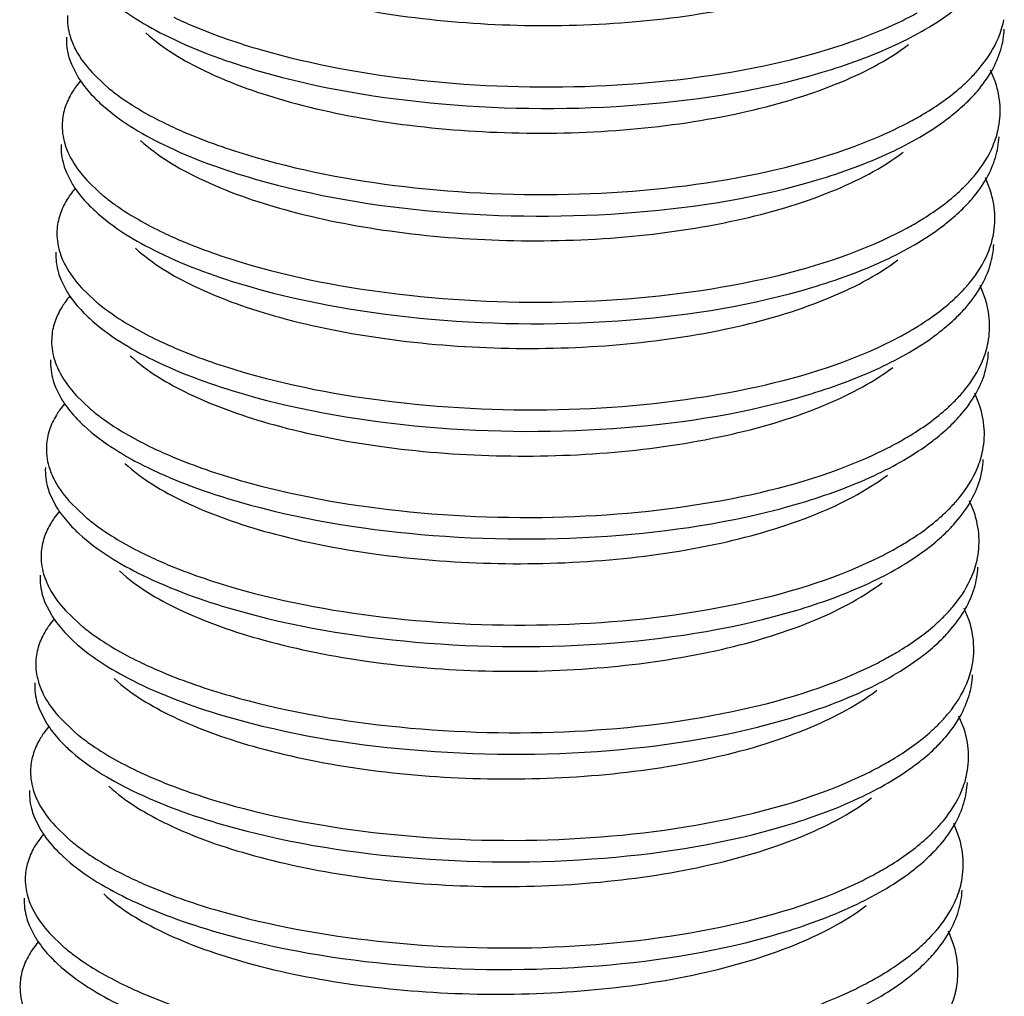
# Model space of a CAD drawing. Header units: millimetres. Extents: x -24622 to 2009, y -1603 to 2074.
# Tile 108 of 256: x -1427.62 to -1423.42, y 1055.03 to 1059.2. Entities that reach past the tile are written whole.
import ezdxf

# ---------------------------------------------------------------- set-up
doc = ezdxf.new("R2010")
doc.units = ezdxf.units.MM

msp = doc.modelspace()

# ---------------------------------------------------------------- linework, layer by layer
at = {"color": 7, "linetype": 'Continuous'}
for p, q in [((-1427.4041, 1059.0056), (-1427.3767, 1058.9522)), ((-1427.3159, 1058.9707), (-1427.257, 1058.9141)), ((-1423.4564, 1058.9286), (-1423.4771, 1058.9802)), ((-1427.4267, 1058.546), (-1427.3993, 1058.4925)), ((-1427.3385, 1058.5111), (-1427.2795, 1058.4545)), ((-1423.479, 1058.4689), (-1423.4996, 1058.5206)), ((-1427.4492, 1058.0864), (-1427.4218, 1058.0329)), ((-1427.361, 1058.0514), (-1427.3021, 1057.9949)), ((-1423.5015, 1058.0093), (-1423.5222, 1058.061)), ((-1427.4718, 1057.6267), (-1427.4443, 1057.5733)), ((-1427.3835, 1057.5918), (-1427.3246, 1057.5352)), ((-1423.5241, 1057.5497), (-1423.5447, 1057.6013)), ((-1427.4943, 1057.1671), (-1427.4669, 1057.1137)), ((-1427.4061, 1057.1322), (-1427.3472, 1057.0756)), ((-1423.5466, 1057.0901), (-1423.5672, 1057.1417)), ((-1427.5168, 1056.7075), (-1427.4894, 1056.654)), ((-1423.5691, 1056.6304), (-1423.5898, 1056.6821)), ((-1427.4286, 1056.6726), (-1427.3697, 1056.616)), ((-1427.5394, 1056.2479), (-1427.512, 1056.1944)), ((-1423.5917, 1056.1708), (-1423.6123, 1056.2224)), ((-1427.4511, 1056.2129), (-1427.3922, 1056.1563)), ((-1427.5619, 1055.7882), (-1427.5345, 1055.7348)), ((-1423.6142, 1055.7112), (-1423.6348, 1055.7628)), ((-1427.4737, 1055.7533), (-1427.4148, 1055.6967)), ((-1427.5844, 1055.3286), (-1427.557, 1055.2751)), ((-1427.4962, 1055.2937), (-1427.4373, 1055.2371)), ((-1423.6367, 1055.2515), (-1423.6574, 1055.3032))]:
    msp.add_line(p, q, dxfattribs=at)
for centre, radius, start, end in [((-1424.5609, 1060.6462), 1.6165, 295.6486, 298.4696), ((-1424.1102, 1059.4876), 0.7696, 312.0888, 315.9431), ((-1427.0491, 1058.6678), 0.4139, 139.821, 144.6456), ((-1426.7287, 1059.5309), 0.8121, 229.4182, 230.5251), ((-1426.8187, 1059.3434), 0.6838, 224.8372, 227.3741), ((-1424.0864, 1059.3675), 0.7296, 314.6681, 316.2816), ((-1423.8059, 1058.8064), 0.3696, 349.088, 357.1835), ((-1424.5834, 1060.1866), 1.6165, 295.6486, 298.4696), ((-1424.1328, 1059.028), 0.7696, 312.0888, 315.9431), ((-1427.0717, 1058.2082), 0.4139, 139.821, 144.6456), ((-1426.7513, 1059.0712), 0.8121, 229.4182, 230.5251), ((-1426.8413, 1058.8838), 0.6838, 224.8372, 227.3741), ((-1424.1089, 1058.9079), 0.7296, 314.6681, 316.2816), ((-1423.8284, 1058.3468), 0.3696, 349.088, 357.1835), ((-1424.6059, 1059.7269), 1.6165, 295.6486, 298.4696), ((-1424.1553, 1058.5684), 0.7696, 312.0888, 315.9431), ((-1427.0942, 1057.7486), 0.4139, 139.821, 144.6456), ((-1426.7738, 1058.6116), 0.8121, 229.4182, 230.5251), ((-1426.8638, 1058.4241), 0.6838, 224.8372, 227.3741), ((-1424.1315, 1058.4482), 0.7296, 314.6681, 316.2816), ((-1423.8509, 1057.8872), 0.3696, 349.088, 357.1835), ((-1424.6285, 1059.2673), 1.6165, 295.6486, 298.4696), ((-1424.1778, 1058.1088), 0.7696, 312.0888, 315.9431), ((-1427.1168, 1057.2889), 0.4139, 139.821, 144.6456), ((-1426.7964, 1058.152), 0.8121, 229.4182, 230.5251), ((-1426.8864, 1057.9645), 0.6838, 224.8372, 227.3741), ((-1424.154, 1057.9886), 0.7296, 314.6681, 316.2816), ((-1423.8735, 1057.4275), 0.3696, 349.088, 357.1835), ((-1424.651, 1058.8077), 1.6165, 295.6486, 298.4696), ((-1424.2004, 1057.6491), 0.7696, 312.0888, 315.9431), ((-1427.1393, 1056.8293), 0.4139, 139.821, 144.6456), ((-1426.8189, 1057.6924), 0.8121, 229.4182, 230.5251), ((-1426.9089, 1057.5049), 0.6838, 224.8372, 227.3741), ((-1424.1765, 1057.529), 0.7296, 314.6681, 316.2816), ((-1423.896, 1056.9679), 0.3696, 349.088, 357.1835), ((-1424.6736, 1058.3481), 1.6165, 295.6486, 298.4696), ((-1424.2229, 1057.1895), 0.7696, 312.0888, 315.9431), ((-1427.1618, 1056.3697), 0.4139, 139.821, 144.6456), ((-1426.8414, 1057.2327), 0.8121, 229.4182, 230.5251), ((-1426.9314, 1057.0452), 0.6838, 224.8372, 227.3741), ((-1424.1991, 1057.0693), 0.7296, 314.6681, 316.2816), ((-1423.9185, 1056.5083), 0.3696, 349.088, 357.1835), ((-1424.6961, 1057.8884), 1.6165, 295.6486, 298.4696), ((-1427.1844, 1055.91), 0.4139, 139.821, 144.6456), ((-1424.2455, 1056.7299), 0.7696, 312.0888, 315.9431), ((-1426.864, 1056.7731), 0.8121, 229.4182, 230.5251), ((-1426.954, 1056.5856), 0.6838, 224.8372, 227.3741), ((-1424.2216, 1056.6097), 0.7296, 314.6681, 316.2816), ((-1424.7186, 1057.4288), 1.6165, 295.6486, 298.4696), ((-1423.9411, 1056.0486), 0.3696, 349.088, 357.1835), ((-1427.2069, 1055.4504), 0.4139, 139.821, 144.6456), ((-1424.268, 1056.2702), 0.7696, 312.0888, 315.9431), ((-1426.8865, 1056.3135), 0.8121, 229.4182, 230.5251), ((-1426.9765, 1056.126), 0.6838, 224.8372, 227.3741), ((-1424.2442, 1056.1501), 0.7296, 314.6681, 316.2816), ((-1424.7412, 1056.9692), 1.6165, 295.6486, 298.4696), ((-1423.9636, 1055.589), 0.3696, 349.088, 357.1835), ((-1427.2294, 1054.9908), 0.4139, 139.821, 144.6456), ((-1424.2905, 1055.8106), 0.7696, 312.0888, 315.9431), ((-1426.909, 1055.8538), 0.8121, 229.4182, 230.5251), ((-1426.999, 1055.6664), 0.6838, 224.8372, 227.3741), ((-1424.2667, 1055.6905), 0.7296, 314.6681, 316.2816), ((-1424.7637, 1056.5095), 1.6165, 295.6486, 298.4696), ((-1423.9862, 1055.1294), 0.3696, 349.088, 357.1835)]:
    msp.add_arc(centre, radius, start, end, dxfattribs=at)
for points, start_tangent, end_tangent in [([(-1427.0632, 1059.5997), (-1426.8116, 1059.4371), (-1426.4467, 1059.3042), (-1425.9976, 1059.2131), (-1425.4998, 1059.1727), (-1424.993, 1059.1879), (-1424.5174, 1059.2592), (-1424.1107, 1059.3825), (-1423.8054, 1059.5496)], (0.735477, -0.677549), (0.798212, 0.602377)), ([(-1427.2593, 1059.2999), (-1426.9876, 1059.1222), (-1426.5966, 1058.9753)], (0.735524, -0.677498), (0.961024, -0.276464)), ([(-1427.4206, 1059.214), (-1427.4099, 1059.1267), (-1427.3996, 1059.0976)], (-0.048761, -0.99881), (0.37737, -0.926062)), ([(-1426.9668, 1059.2062), (-1426.8821, 1059.1683), (-1426.5921, 1059.0672)], (0.902338, -0.43103), (0.961024, -0.276464)), ([(-1426.5966, 1058.9753), (-1425.8215, 1058.8367), (-1424.9701, 1058.8333), (-1424.1962, 1058.9716), (-1423.8833, 1059.0887), (-1423.6396, 1059.2321)], (0.961024, -0.276464), (0.798461, 0.602046)), ([(-1426.5921, 1059.0672), (-1425.9146, 1058.9382), (-1425.1637, 1058.9131), (-1424.4454, 1058.9995), (-1423.8612, 1059.189)], (0.961024, -0.276464), (0.901202, 0.4334)), ([(-1423.444, 1059.1184), (-1423.4204, 1059.1961)], (0.385657, 0.922642), (0.18914, 0.98195)), ([(-1427.4251, 1059.122), (-1427.4144, 1059.0348), (-1427.4041, 1059.0056)], (-0.048761, -0.99881), (0.37737, -0.926062)), ([(-1427.0857, 1059.1401), (-1426.8341, 1058.9775), (-1426.4692, 1058.8445), (-1426.0201, 1058.7534), (-1425.5223, 1058.7131), (-1425.0155, 1058.7283), (-1424.5399, 1058.7996), (-1424.1333, 1058.9229), (-1423.8279, 1059.09)], (0.735477, -0.677549), (0.798207, 0.602384)), ([(-1423.4337, 1059.0679), (-1423.4186, 1059.156)], (0.28417, 0.958774), (0.048797, 0.998809)), ([(-1427.3996, 1059.0976), (-1427.3846, 1059.0656), (-1427.3159, 1058.9707)], (0.37737, -0.926062), (0.676472, -0.736469)), ([(-1423.5571, 1058.9525), (-1423.5212, 1058.9927), (-1423.444, 1059.1184)], (0.694786, 0.719217), (0.385657, 0.922642)), ([(-1423.4726, 1058.9776), (-1423.4337, 1059.0679)], (0.493567, 0.869708), (0.28417, 0.958774)), ([(-1427.3767, 1058.9522), (-1427.3615, 1058.9292), (-1427.3037, 1058.8612)], (0.526052, -0.850452), (0.704812, -0.709394)), ([(-1423.5591, 1058.8632), (-1423.5338, 1058.8912), (-1423.4726, 1058.9776)], (0.691016, 0.72284), (0.493567, 0.869708)), ([(-1423.8128, 1058.7655), (-1423.7509, 1058.8012), (-1423.5944, 1058.9165)], (0.878776, 0.477234), (0.741573, 0.670872)), ([(-1423.4367, 1058.7883), (-1423.4465, 1058.8934), (-1423.4564, 1058.9286)], (0.048797, 0.998809), (-0.313223, 0.94968)), ([(-1427.3867, 1058.9073), (-1427.4003, 1058.8867), (-1427.4301, 1058.8234)], (-0.577811, -0.816171), (-0.31537, -0.948969)), ([(-1427.245, 1058.904), (-1427.191, 1058.8628), (-1426.9893, 1058.7466)], (0.771848, -0.635807), (0.902338, -0.43103)), ([(-1427.2818, 1058.8402), (-1427.0101, 1058.6625), (-1426.6192, 1058.5157)], (0.735524, -0.677498), (0.961024, -0.276464)), ([(-1423.6621, 1058.7724), (-1423.6382, 1058.7911), (-1423.5735, 1058.8486)], (0.798461, 0.602046), (0.711096, 0.703095)), ([(-1427.4301, 1058.8234), (-1427.4431, 1058.7543)], (-0.31537, -0.948969), (-0.048761, -0.99881)), ([(-1427.4431, 1058.7543), (-1427.4324, 1058.6671), (-1427.4222, 1058.6379)], (-0.048761, -0.99881), (0.37737, -0.926062)), ([(-1426.9893, 1058.7466), (-1426.9047, 1058.7087), (-1426.6147, 1058.6076)], (0.902338, -0.43103), (0.961024, -0.276464)), ([(-1426.6192, 1058.5157), (-1425.844, 1058.377), (-1424.9926, 1058.3737), (-1424.2187, 1058.5119), (-1423.9058, 1058.6291), (-1423.6621, 1058.7724)], (0.961024, -0.276464), (0.798461, 0.602046)), ([(-1426.6147, 1058.6076), (-1425.9371, 1058.4786), (-1425.1862, 1058.4535), (-1424.4679, 1058.5399), (-1423.8837, 1058.7293)], (0.961024, -0.276464), (0.901202, 0.4334)), ([(-1423.4665, 1058.6588), (-1423.4429, 1058.7364)], (0.385657, 0.922642), (0.18914, 0.98195)), ([(-1427.4476, 1058.6624), (-1427.4369, 1058.5752), (-1427.4267, 1058.546)], (-0.048761, -0.99881), (0.37737, -0.926062)), ([(-1427.1083, 1058.6804), (-1426.8566, 1058.5179), (-1426.4918, 1058.3849), (-1426.0426, 1058.2938), (-1425.5449, 1058.2534), (-1425.0381, 1058.2687), (-1424.5625, 1058.3399), (-1424.1558, 1058.4632), (-1423.8505, 1058.6304)], (0.735477, -0.677549), (0.798212, 0.602377)), ([(-1423.5797, 1058.4928), (-1423.5437, 1058.5331), (-1423.4665, 1058.6588)], (0.694786, 0.719217), (0.385657, 0.922642)), ([(-1423.4563, 1058.6082), (-1423.4412, 1058.6963)], (0.28417, 0.958774), (0.048797, 0.998809)), ([(-1427.4222, 1058.6379), (-1427.4071, 1058.6059), (-1427.3385, 1058.5111)], (0.37737, -0.926062), (0.676472, -0.736469)), ([(-1423.4951, 1058.5179), (-1423.4563, 1058.6082)], (0.493567, 0.869708), (0.28417, 0.958774)), ([(-1427.3993, 1058.4925), (-1427.384, 1058.4696), (-1427.3262, 1058.4016)], (0.526052, -0.850452), (0.704812, -0.709394)), ([(-1423.5816, 1058.4036), (-1423.5563, 1058.4316), (-1423.4951, 1058.5179)], (0.691016, 0.72284), (0.493567, 0.869708)), ([(-1427.4093, 1058.4477), (-1427.4229, 1058.427), (-1427.4526, 1058.3638)], (-0.577811, -0.816171), (-0.31537, -0.948969)), ([(-1423.8354, 1058.3059), (-1423.7734, 1058.3416), (-1423.6169, 1058.4569)], (0.878776, 0.477234), (0.741573, 0.670872)), ([(-1423.4592, 1058.3286), (-1423.4691, 1058.4338), (-1423.479, 1058.4689)], (0.048797, 0.998809), (-0.313223, 0.94968)), ([(-1427.2675, 1058.4444), (-1427.2135, 1058.4032), (-1427.0118, 1058.2869)], (0.771848, -0.635807), (0.902338, -0.43103)), ([(-1427.4526, 1058.3638), (-1427.4656, 1058.2947)], (-0.31537, -0.948969), (-0.048761, -0.99881)), ([(-1427.3044, 1058.3806), (-1427.0326, 1058.2029), (-1426.6417, 1058.0561)], (0.735524, -0.677498), (0.961024, -0.276464)), ([(-1423.6847, 1058.3128), (-1423.6607, 1058.3314), (-1423.596, 1058.3889)], (0.798461, 0.602046), (0.711096, 0.703095)), ([(-1427.4656, 1058.2947), (-1427.4549, 1058.2075), (-1427.4447, 1058.1783)], (-0.048761, -0.99881), (0.37737, -0.926062)), ([(-1427.0118, 1058.2869), (-1426.9272, 1058.249), (-1426.6372, 1058.148)], (0.902338, -0.43103), (0.961024, -0.276464)), ([(-1426.6417, 1058.0561), (-1425.8665, 1057.9174), (-1425.0152, 1057.9141), (-1424.2413, 1058.0523), (-1423.9284, 1058.1694), (-1423.6847, 1058.3128)], (0.961024, -0.276464), (0.798461, 0.602046)), ([(-1426.6372, 1058.148), (-1425.9596, 1058.019), (-1425.2087, 1057.9939), (-1424.4904, 1058.0802), (-1423.9062, 1058.2697)], (0.961024, -0.276464), (0.901202, 0.4334)), ([(-1423.4891, 1058.1992), (-1423.4655, 1058.2768)], (0.385657, 0.922642), (0.18914, 0.98195)), ([(-1423.4788, 1058.1486), (-1423.4637, 1058.2367)], (0.28417, 0.958774), (0.048797, 0.998809)), ([(-1427.4702, 1058.2028), (-1427.4594, 1058.1155), (-1427.4492, 1058.0864)], (-0.048761, -0.99881), (0.37737, -0.926062)), ([(-1427.1308, 1058.2208), (-1426.8792, 1058.0582), (-1426.5143, 1057.9253), (-1426.0652, 1057.8342), (-1425.5674, 1057.7938), (-1425.0606, 1057.809), (-1424.585, 1057.8803), (-1424.1784, 1058.0036), (-1423.873, 1058.1708)], (0.735477, -0.677549), (0.798212, 0.602377)), ([(-1423.6022, 1058.0332), (-1423.5663, 1058.0735), (-1423.4891, 1058.1992)], (0.694786, 0.719217), (0.385657, 0.922642)), ([(-1427.4447, 1058.1783), (-1427.4297, 1058.1463), (-1427.361, 1058.0514)], (0.37737, -0.926062), (0.676472, -0.736469)), ([(-1423.5177, 1058.0583), (-1423.4788, 1058.1486)], (0.493567, 0.869708), (0.28417, 0.958774)), ([(-1427.4218, 1058.0329), (-1427.4066, 1058.01), (-1427.3487, 1057.942)], (0.526052, -0.850452), (0.704812, -0.709394)), ([(-1423.6041, 1057.944), (-1423.5788, 1057.9719), (-1423.5177, 1058.0583)], (0.691016, 0.72284), (0.493567, 0.869708)), ([(-1427.4318, 1057.9881), (-1427.4454, 1057.9674), (-1427.4751, 1057.9042)], (-0.577811, -0.816171), (-0.31537, -0.948969)), ([(-1427.2901, 1057.9848), (-1427.236, 1057.9436), (-1427.0344, 1057.8273)], (0.771848, -0.635807), (0.902338, -0.43103)), ([(-1423.8579, 1057.8463), (-1423.796, 1057.8819), (-1423.6394, 1057.9972)], (0.878776, 0.477234), (0.741573, 0.670872)), ([(-1423.4818, 1057.869), (-1423.4916, 1057.9742), (-1423.5015, 1058.0093)], (0.048797, 0.998809), (-0.313223, 0.94968)), ([(-1427.4751, 1057.9042), (-1427.4882, 1057.8351)], (-0.31537, -0.948969), (-0.048761, -0.99881)), ([(-1427.3269, 1057.921), (-1427.0552, 1057.7433), (-1426.6643, 1057.5964)], (0.735524, -0.677498), (0.961024, -0.276464)), ([(-1423.7072, 1057.8532), (-1423.6833, 1057.8718), (-1423.6185, 1057.9293)], (0.798461, 0.602046), (0.711096, 0.703095)), ([(-1427.4882, 1057.8351), (-1427.4775, 1057.7478), (-1427.4672, 1057.7187)], (-0.048761, -0.99881), (0.37737, -0.926062)), ([(-1427.0344, 1057.8273), (-1426.9498, 1057.7894), (-1426.6598, 1057.6884)], (0.902338, -0.43103), (0.961024, -0.276464)), ([(-1426.6643, 1057.5964), (-1425.8891, 1057.4578), (-1425.0377, 1057.4544), (-1424.2638, 1057.5927), (-1423.9509, 1057.7098), (-1423.7072, 1057.8532)], (0.961024, -0.276464), (0.798461, 0.602046)), ([(-1423.5116, 1057.7395), (-1423.488, 1057.8172)], (0.385657, 0.922642), (0.18914, 0.98195)), ([(-1426.6598, 1057.6884), (-1425.9822, 1057.5593), (-1425.2313, 1057.5343), (-1424.513, 1057.6206), (-1423.9288, 1057.8101)], (0.961024, -0.276464), (0.901202, 0.4334)), ([(-1423.5014, 1057.689), (-1423.4863, 1057.7771)], (0.28417, 0.958774), (0.048797, 0.998809)), ([(-1427.4927, 1057.7432), (-1427.482, 1057.6559), (-1427.4718, 1057.6267)], (-0.048761, -0.99881), (0.37737, -0.926062)), ([(-1427.1533, 1057.7612), (-1426.9017, 1057.5986), (-1426.5369, 1057.4657), (-1426.0877, 1057.3745), (-1425.59, 1057.3342), (-1425.0831, 1057.3494), (-1424.6075, 1057.4207), (-1424.2009, 1057.544), (-1423.8955, 1057.7111)], (0.735477, -0.677549), (0.798212, 0.602377)), ([(-1423.6247, 1057.5736), (-1423.5888, 1057.6138), (-1423.5116, 1057.7395)], (0.694786, 0.719217), (0.385657, 0.922642)), ([(-1427.4672, 1057.7187), (-1427.4522, 1057.6867), (-1427.3835, 1057.5918)], (0.37737, -0.926062), (0.676472, -0.736469)), ([(-1423.5402, 1057.5987), (-1423.5014, 1057.689)], (0.493567, 0.869708), (0.28417, 0.958774)), ([(-1427.4443, 1057.5733), (-1427.4291, 1057.5503), (-1427.3713, 1057.4823)], (0.526052, -0.850452), (0.704812, -0.709394)), ([(-1423.6267, 1057.4843), (-1423.6014, 1057.5123), (-1423.5402, 1057.5987)], (0.691016, 0.72284), (0.493567, 0.869708)), ([(-1427.4543, 1057.5284), (-1427.4679, 1057.5078), (-1427.4977, 1057.4445)], (-0.577811, -0.816171), (-0.31537, -0.948969)), ([(-1427.3126, 1057.5251), (-1427.2586, 1057.484), (-1427.0569, 1057.3677)], (0.771848, -0.635807), (0.902338, -0.43103)), ([(-1423.8804, 1057.3867), (-1423.8185, 1057.4223), (-1423.662, 1057.5376)], (0.878776, 0.477234), (0.741573, 0.670872)), ([(-1423.5043, 1057.4094), (-1423.5141, 1057.5145), (-1423.5241, 1057.5497)], (0.048797, 0.998809), (-0.313223, 0.94968)), ([(-1427.4977, 1057.4445), (-1427.5107, 1057.3755)], (-0.31537, -0.948969), (-0.048761, -0.99881)), ([(-1427.3495, 1057.4613), (-1427.0777, 1057.2836), (-1426.6868, 1057.1368)], (0.735524, -0.677498), (0.961024, -0.276464)), ([(-1423.7297, 1057.3935), (-1423.7058, 1057.4122), (-1423.6411, 1057.4697)], (0.798461, 0.602046), (0.711096, 0.703095)), ([(-1427.5107, 1057.3755), (-1427.5, 1057.2882), (-1427.4898, 1057.259)], (-0.048761, -0.99881), (0.37737, -0.926062)), ([(-1427.0569, 1057.3677), (-1426.9723, 1057.3298), (-1426.6823, 1057.2287)], (0.902338, -0.43103), (0.961024, -0.276464)), ([(-1426.6868, 1057.1368), (-1425.9116, 1056.9981), (-1425.0603, 1056.9948), (-1424.2864, 1057.1331), (-1423.9734, 1057.2502), (-1423.7297, 1057.3935)], (0.961024, -0.276464), (0.798461, 0.602046)), ([(-1423.5342, 1057.2799), (-1423.5105, 1057.3576)], (0.385657, 0.922642), (0.18914, 0.98195)), ([(-1426.6823, 1057.2287), (-1426.0047, 1057.0997), (-1425.2538, 1057.0746), (-1424.5355, 1057.161), (-1423.9513, 1057.3504)], (0.961024, -0.276464), (0.901202, 0.4334)), ([(-1423.5239, 1057.2293), (-1423.5088, 1057.3174)], (0.28417, 0.958774), (0.048797, 0.998809)), ([(-1427.5152, 1057.2835), (-1427.5045, 1057.1963), (-1427.4943, 1057.1671)], (-0.048761, -0.99881), (0.37737, -0.926062)), ([(-1427.1759, 1057.3015), (-1426.9243, 1057.139), (-1426.5594, 1057.006), (-1426.1102, 1056.9149), (-1425.6125, 1056.8745), (-1425.1057, 1056.8898), (-1424.6301, 1056.9611), (-1424.2234, 1057.0844), (-1423.9181, 1057.2515)], (0.735477, -0.677549), (0.798207, 0.602384)), ([(-1423.6473, 1057.1139), (-1423.6113, 1057.1542), (-1423.5342, 1057.2799)], (0.694786, 0.719217), (0.385657, 0.922642)), ([(-1427.4898, 1057.259), (-1427.4747, 1057.2271), (-1427.4061, 1057.1322)], (0.37737, -0.926062), (0.676472, -0.736469)), ([(-1423.5627, 1057.1391), (-1423.5239, 1057.2293)], (0.493567, 0.869708), (0.28417, 0.958774)), ([(-1427.4669, 1057.1137), (-1427.4516, 1057.0907), (-1427.3938, 1057.0227)], (0.526052, -0.850452), (0.704812, -0.709394)), ([(-1423.6492, 1057.0247), (-1423.6239, 1057.0527), (-1423.5627, 1057.1391)], (0.691016, 0.72284), (0.493567, 0.869708)), ([(-1427.4769, 1057.0688), (-1427.4905, 1057.0481), (-1427.5202, 1056.9849)], (-0.577811, -0.816171), (-0.31537, -0.948969)), ([(-1427.3351, 1057.0655), (-1427.2811, 1057.0243), (-1427.0794, 1056.9081)], (0.771848, -0.635807), (0.902338, -0.43103)), ([(-1423.903, 1056.927), (-1423.841, 1056.9627), (-1423.6845, 1057.078)], (0.878776, 0.477234), (0.741573, 0.670872)), ([(-1423.5268, 1056.9497), (-1423.5367, 1057.0549), (-1423.5466, 1057.0901)], (0.048797, 0.998809), (-0.313223, 0.94968)), ([(-1427.5202, 1056.9849), (-1427.5333, 1056.9158)], (-0.31537, -0.948969), (-0.048761, -0.99881)), ([(-1427.372, 1057.0017), (-1427.1003, 1056.824), (-1426.7093, 1056.6772)], (0.735524, -0.677498), (0.961024, -0.276464)), ([(-1423.7523, 1056.9339), (-1423.7283, 1056.9525), (-1423.6636, 1057.0101)], (0.798461, 0.602046), (0.711096, 0.703095)), ([(-1426.7093, 1056.6772), (-1425.9341, 1056.5385), (-1425.0828, 1056.5352), (-1424.3089, 1056.6734), (-1423.996, 1056.7905), (-1423.7523, 1056.9339)], (0.961024, -0.276464), (0.798461, 0.602046)), ([(-1427.5333, 1056.9158), (-1427.5225, 1056.8286), (-1427.5123, 1056.7994)], (-0.048761, -0.99881), (0.37737, -0.926062)), ([(-1427.0794, 1056.9081), (-1426.9948, 1056.8701), (-1426.7048, 1056.7691)], (0.902338, -0.43103), (0.961024, -0.276464)), ([(-1426.7048, 1056.7691), (-1426.0273, 1056.6401), (-1425.2763, 1056.615), (-1424.558, 1056.7014), (-1423.9738, 1056.8908)], (0.961024, -0.276464), (0.901202, 0.4334)), ([(-1423.5567, 1056.8203), (-1423.5331, 1056.8979)], (0.385657, 0.922642), (0.18914, 0.98195)), ([(-1423.5464, 1056.7697), (-1423.5313, 1056.8578)], (0.28417, 0.958774), (0.048797, 0.998809)), ([(-1427.5378, 1056.8239), (-1427.527, 1056.7366), (-1427.5168, 1056.7075)], (-0.048761, -0.99881), (0.37737, -0.926062)), ([(-1427.1984, 1056.8419), (-1426.9468, 1056.6794), (-1426.5819, 1056.5464), (-1426.1328, 1056.4553), (-1425.635, 1056.4149), (-1425.1282, 1056.4302), (-1424.6526, 1056.5014), (-1424.246, 1056.6247), (-1423.9406, 1056.7919)], (0.735477, -0.677549), (0.798212, 0.602377)), ([(-1423.6698, 1056.6543), (-1423.6339, 1056.6946), (-1423.5567, 1056.8203)], (0.694786, 0.719217), (0.385657, 0.922642)), ([(-1427.5123, 1056.7994), (-1427.4973, 1056.7674), (-1427.4286, 1056.6726)], (0.37737, -0.926062), (0.676472, -0.736469)), ([(-1423.5853, 1056.6794), (-1423.5464, 1056.7697)], (0.493567, 0.869708), (0.28417, 0.958774)), ([(-1423.6717, 1056.5651), (-1423.6464, 1056.593), (-1423.5853, 1056.6794)], (0.691016, 0.72284), (0.493567, 0.869708)), ([(-1427.4894, 1056.654), (-1427.4742, 1056.6311), (-1427.4163, 1056.5631)], (0.526052, -0.850452), (0.704812, -0.709394)), ([(-1427.4994, 1056.6092), (-1427.513, 1056.5885), (-1427.5427, 1056.5253)], (-0.577811, -0.816171), (-0.31537, -0.948969)), ([(-1427.3577, 1056.6059), (-1427.3036, 1056.5647), (-1427.102, 1056.4484)], (0.771848, -0.635807), (0.902338, -0.43103)), ([(-1423.9255, 1056.4674), (-1423.8636, 1056.5031), (-1423.707, 1056.6183)], (0.878776, 0.477234), (0.741573, 0.670872)), ([(-1423.5494, 1056.4901), (-1423.5592, 1056.5953), (-1423.5691, 1056.6304)], (0.048797, 0.998809), (-0.313223, 0.94968)), ([(-1427.5427, 1056.5253), (-1427.5558, 1056.4562)], (-0.31537, -0.948969), (-0.048761, -0.99881)), ([(-1427.3945, 1056.5421), (-1427.1228, 1056.3644), (-1426.7319, 1056.2175)], (0.735524, -0.677498), (0.961024, -0.276464)), ([(-1423.7748, 1056.4743), (-1423.7509, 1056.4929), (-1423.6861, 1056.5504)], (0.798461, 0.602046), (0.711096, 0.703095)), ([(-1426.7319, 1056.2175), (-1425.9567, 1056.0789), (-1425.1053, 1056.0756), (-1424.3314, 1056.2138), (-1424.0185, 1056.3309), (-1423.7748, 1056.4743)], (0.961024, -0.276464), (0.798461, 0.602046)), ([(-1427.5558, 1056.4562), (-1427.5451, 1056.3689), (-1427.5349, 1056.3398)], (-0.048761, -0.99881), (0.37737, -0.926062)), ([(-1427.102, 1056.4484), (-1427.0174, 1056.4105), (-1426.7274, 1056.3095)], (0.902338, -0.43103), (0.961024, -0.276464)), ([(-1426.7274, 1056.3095), (-1426.0498, 1056.1804), (-1425.2989, 1056.1554), (-1424.5806, 1056.2417), (-1423.9964, 1056.4312)], (0.961024, -0.276464), (0.901202, 0.4334)), ([(-1423.5792, 1056.3607), (-1423.5556, 1056.4383)], (0.385657, 0.922642), (0.18914, 0.98195)), ([(-1423.569, 1056.3101), (-1423.5539, 1056.3982)], (0.28417, 0.958774), (0.048797, 0.998809)), ([(-1427.5603, 1056.3643), (-1427.5496, 1056.277), (-1427.5394, 1056.2479)], (-0.048761, -0.99881), (0.37737, -0.926062)), ([(-1427.2209, 1056.3823), (-1426.9693, 1056.2197), (-1426.6045, 1056.0868), (-1426.1553, 1055.9957), (-1425.6576, 1055.9553), (-1425.1508, 1055.9705), (-1424.6751, 1056.0418), (-1424.2685, 1056.1651), (-1423.9632, 1056.3322)], (0.735477, -0.677549), (0.798212, 0.602377)), ([(-1423.6924, 1056.1947), (-1423.6564, 1056.235), (-1423.5792, 1056.3607)], (0.694786, 0.719217), (0.385657, 0.922642)), ([(-1427.5349, 1056.3398), (-1427.5198, 1056.3078), (-1427.4511, 1056.2129)], (0.37737, -0.926062), (0.676472, -0.736469)), ([(-1423.6078, 1056.2198), (-1423.569, 1056.3101)], (0.493567, 0.869708), (0.28417, 0.958774)), ([(-1423.6943, 1056.1054), (-1423.669, 1056.1334), (-1423.6078, 1056.2198)], (0.691016, 0.72284), (0.493567, 0.869708)), ([(-1427.512, 1056.1944), (-1427.4967, 1056.1715), (-1427.4389, 1056.1035)], (0.526052, -0.850452), (0.704812, -0.709394)), ([(-1427.5219, 1056.1495), (-1427.5356, 1056.1289), (-1427.5653, 1056.0657)], (-0.577811, -0.816171), (-0.31537, -0.948969)), ([(-1427.3802, 1056.1463), (-1427.3262, 1056.1051), (-1427.1245, 1055.9888)], (0.771848, -0.635807), (0.902338, -0.43103)), ([(-1423.948, 1056.0078), (-1423.8861, 1056.0434), (-1423.7296, 1056.1587)], (0.878776, 0.477234), (0.741573, 0.670872)), ([(-1423.5719, 1056.0305), (-1423.5817, 1056.1357), (-1423.5917, 1056.1708)], (0.048797, 0.998809), (-0.313223, 0.94968)), ([(-1423.7974, 1056.0147), (-1423.7734, 1056.0333), (-1423.7087, 1056.0908)], (0.798461, 0.602046), (0.711096, 0.703095)), ([(-1427.5653, 1056.0657), (-1427.5783, 1055.9966)], (-0.31537, -0.948969), (-0.048761, -0.99881)), ([(-1427.4171, 1056.0825), (-1427.1453, 1055.9048), (-1426.7544, 1055.7579)], (0.735524, -0.677498), (0.961024, -0.276464)), ([(-1426.7544, 1055.7579), (-1425.9792, 1055.6193), (-1425.1279, 1055.6159), (-1424.354, 1055.7542), (-1424.041, 1055.8713), (-1423.7974, 1056.0147)], (0.961024, -0.276464), (0.798461, 0.602046)), ([(-1427.5783, 1055.9966), (-1427.5676, 1055.9093), (-1427.5574, 1055.8802)], (-0.048761, -0.99881), (0.37737, -0.926062)), ([(-1427.1245, 1055.9888), (-1427.0399, 1055.9509), (-1426.7499, 1055.8498)], (0.902338, -0.43103), (0.961024, -0.276464)), ([(-1426.7499, 1055.8498), (-1426.0723, 1055.7208), (-1425.3214, 1055.6957), (-1424.6031, 1055.7821), (-1424.0189, 1055.9716)], (0.961024, -0.276464), (0.901202, 0.4334)), ([(-1423.6018, 1055.901), (-1423.5781, 1055.9787)], (0.385657, 0.922642), (0.18914, 0.98195)), ([(-1427.2435, 1055.9227), (-1426.9919, 1055.7601), (-1426.627, 1055.6271), (-1426.1779, 1055.536), (-1425.6801, 1055.4957), (-1425.1733, 1055.5109), (-1424.6977, 1055.5822), (-1424.291, 1055.7055), (-1423.9857, 1055.8726)], (0.735477, -0.677549), (0.798212, 0.602377)), ([(-1423.5915, 1055.8505), (-1423.5764, 1055.9386)], (0.28417, 0.958774), (0.048797, 0.998809)), ([(-1427.5828, 1055.9046), (-1427.5721, 1055.8174), (-1427.5619, 1055.7882)], (-0.048761, -0.99881), (0.37737, -0.926062)), ([(-1427.5574, 1055.8802), (-1427.5424, 1055.8482), (-1427.4737, 1055.7533)], (0.37737, -0.926062), (0.676472, -0.736469)), ([(-1423.7149, 1055.7351), (-1423.679, 1055.7753), (-1423.6018, 1055.901)], (0.694786, 0.719217), (0.385657, 0.922642)), ([(-1423.6304, 1055.7602), (-1423.5915, 1055.8505)], (0.493567, 0.869708), (0.28417, 0.958774)), ([(-1423.7168, 1055.6458), (-1423.6915, 1055.6738), (-1423.6304, 1055.7602)], (0.691016, 0.72284), (0.493567, 0.869708)), ([(-1427.5345, 1055.7348), (-1427.5193, 1055.7118), (-1427.4614, 1055.6438)], (0.526052, -0.850452), (0.704812, -0.709394)), ([(-1427.5445, 1055.6899), (-1427.5581, 1055.6693), (-1427.5878, 1055.606)], (-0.577811, -0.816171), (-0.31537, -0.948969)), ([(-1427.4028, 1055.6866), (-1427.3487, 1055.6454), (-1427.1471, 1055.5292)], (0.771848, -0.635807), (0.902338, -0.43103)), ([(-1423.9706, 1055.5481), (-1423.9086, 1055.5838), (-1423.7521, 1055.6991)], (0.878776, 0.477234), (0.741573, 0.670872)), ([(-1423.5944, 1055.5709), (-1423.6043, 1055.676), (-1423.6142, 1055.7112)], (0.048797, 0.998809), (-0.313223, 0.94968)), ([(-1423.8199, 1055.555), (-1423.796, 1055.5737), (-1423.7312, 1055.6312)], (0.798461, 0.602046), (0.711096, 0.703095)), ([(-1427.5878, 1055.606), (-1427.6009, 1055.5369)], (-0.31537, -0.948969), (-0.048761, -0.99881)), ([(-1427.4396, 1055.6228), (-1427.1679, 1055.4451), (-1426.7769, 1055.2983)], (0.735524, -0.677498), (0.961024, -0.276464)), ([(-1426.7769, 1055.2983), (-1426.0018, 1055.1596), (-1425.1504, 1055.1563), (-1424.3765, 1055.2945), (-1424.0636, 1055.4117), (-1423.8199, 1055.555)], (0.961024, -0.276464), (0.798461, 0.602046)), ([(-1427.6009, 1055.5369), (-1427.5902, 1055.4497), (-1427.5799, 1055.4205)], (-0.048761, -0.99881), (0.37737, -0.926062)), ([(-1427.1471, 1055.5292), (-1427.0624, 1055.4913), (-1426.7724, 1055.3902)], (0.902338, -0.43103), (0.961024, -0.276464)), ([(-1426.7724, 1055.3902), (-1426.0949, 1055.2612), (-1425.344, 1055.2361), (-1424.6257, 1055.3225), (-1424.0415, 1055.5119)], (0.961024, -0.276464), (0.901202, 0.4334)), ([(-1423.6243, 1055.4414), (-1423.6007, 1055.519)], (0.385657, 0.922642), (0.18914, 0.98195)), ([(-1427.266, 1055.463), (-1427.0144, 1055.3005), (-1426.6495, 1055.1675), (-1426.2004, 1055.0764), (-1425.7026, 1055.036), (-1425.1958, 1055.0513), (-1424.7202, 1055.1225), (-1424.3136, 1055.2458), (-1424.0082, 1055.413)], (0.735477, -0.677549), (0.798207, 0.602384)), ([(-1423.6141, 1055.3908), (-1423.5989, 1055.4789)], (0.28417, 0.958774), (0.048797, 0.998809)), ([(-1427.6054, 1055.445), (-1427.5947, 1055.3578), (-1427.5844, 1055.3286)], (-0.048761, -0.99881), (0.37737, -0.926062)), ([(-1427.5799, 1055.4205), (-1427.5649, 1055.3885), (-1427.4962, 1055.2937)], (0.37737, -0.926062), (0.676472, -0.736469)), ([(-1423.7374, 1055.2754), (-1423.7015, 1055.3157), (-1423.6243, 1055.4414)], (0.694786, 0.719217), (0.385657, 0.922642)), ([(-1423.6529, 1055.3005), (-1423.6141, 1055.3908)], (0.493567, 0.869708), (0.28417, 0.958774)), ([(-1423.7394, 1055.1862), (-1423.7141, 1055.2142), (-1423.6529, 1055.3005)], (0.691016, 0.72284), (0.493567, 0.869708)), ([(-1427.557, 1055.2751), (-1427.5418, 1055.2522), (-1427.484, 1055.1842)], (0.526052, -0.850452), (0.704812, -0.709394)), ([(-1423.617, 1055.1112), (-1423.6268, 1055.2164), (-1423.6367, 1055.2515)], (0.048797, 0.998809), (-0.313223, 0.94968)), ([(-1427.567, 1055.2303), (-1427.5806, 1055.2096), (-1427.6104, 1055.1464)], (-0.577811, -0.816171), (-0.31537, -0.948969)), ([(-1427.4253, 1055.227), (-1427.3713, 1055.1858), (-1427.1696, 1055.0695)], (0.771848, -0.635807), (0.902338, -0.43103)), ([(-1423.9931, 1055.0885), (-1423.9312, 1055.1242), (-1423.7747, 1055.2395)], (0.878776, 0.477234), (0.741573, 0.670872)), ([(-1423.8424, 1055.0954), (-1423.8185, 1055.114), (-1423.7538, 1055.1715)], (0.798461, 0.602046), (0.711096, 0.703095)), ([(-1427.6104, 1055.1464), (-1427.6234, 1055.0773)], (-0.31537, -0.948969), (-0.048761, -0.99881)), ([(-1427.4621, 1055.1632), (-1427.1904, 1054.9855), (-1426.7995, 1054.8387)], (0.735524, -0.677498), (0.961024, -0.276464)), ([(-1426.7995, 1054.8387), (-1426.0243, 1054.7), (-1425.1729, 1054.6967), (-1424.399, 1054.8349), (-1424.0861, 1054.952), (-1423.8424, 1055.0954)], (0.961024, -0.276464), (0.798461, 0.602046)), ([(-1427.6234, 1055.0773), (-1427.6127, 1054.9901), (-1427.6025, 1054.9609)], (-0.048761, -0.99881), (0.37737, -0.926062)), ([(-1427.1696, 1055.0695), (-1427.085, 1055.0316), (-1426.795, 1054.9306)], (0.902338, -0.43103), (0.961024, -0.276464)), ([(-1426.795, 1054.9306), (-1426.1174, 1054.8016), (-1425.3665, 1054.7765), (-1424.6482, 1054.8628), (-1424.064, 1055.0523)], (0.961024, -0.276464), (0.901202, 0.4334)), ([(-1423.6468, 1054.9818), (-1423.6232, 1055.0594)], (0.385657, 0.922642), (0.18914, 0.98195))]:
    msp.add_spline(points, degree=3, dxfattribs=dict(at, start_tangent=start_tangent, end_tangent=end_tangent))

doc.saveas('drawing.dxf')
